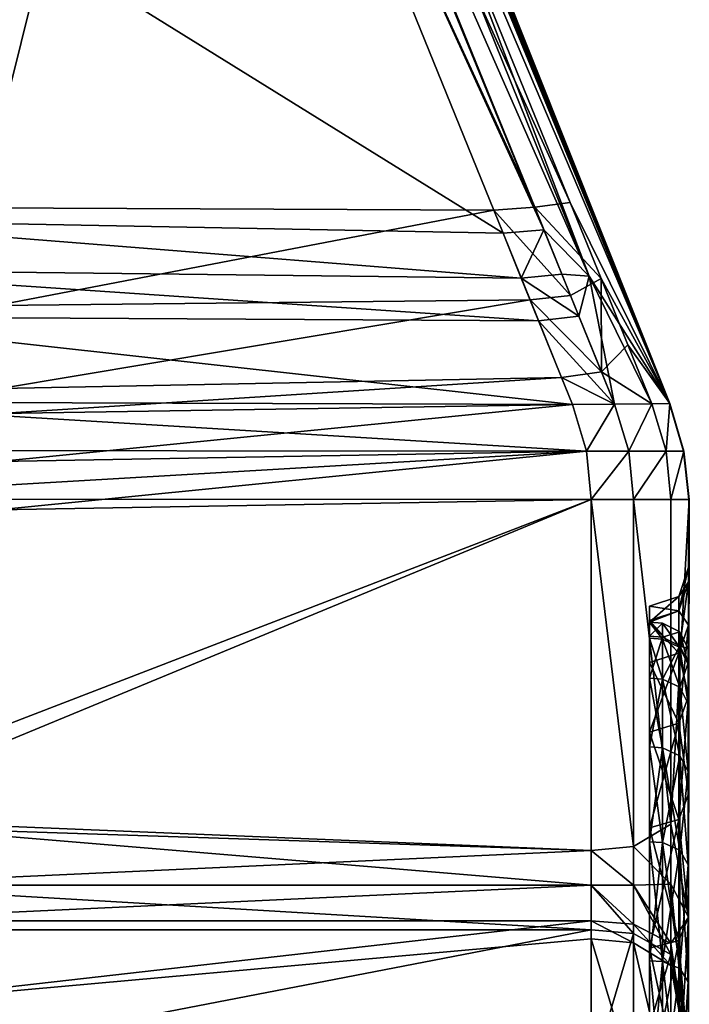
# Model space of a CAD drawing. Header units: millimetres. Extents: x -20 to 20, y -20 to 715.
# Tile 79 of 92: x 6.56 to 10, y 668.28 to 673.34. Entities that reach past the tile are written whole.
import ezdxf

# ---------------------------------------------------------------- set-up
doc = ezdxf.new("R2010")
doc.units = ezdxf.units.MM
doc.layers.get('0').update_dxf_attribs({"true_color": 0xe18f57})

msp = doc.modelspace()

# ---------------------------------------------------------------- meshes
at = {"color": 114, "true_color": 0x1bb158}
mesh = msp.add_polyface(dxfattribs=at)
corners = [(9.8943, 671.369, 11.4454), (7.72, 676.661, 11.5052), (7.72, 676.6611, 15.409), (7.3262, 677.6328, 11.1102), (7.7167, 676.7274, 11.1937), (9.8952, 671.3689, 8.6831), (3.832, 675.6873, 21.8007), (7.4219, 676.71, 21.7392), (7.5021, 676.7723, 20.0637), (5.6753, 676.1775, 4.9259), (7.3664, 676.6802, 2.2205), (5.5459, 676.1069, 2.2205), (7.6836, 676.9005, 5.3709), (7.325, 677.7412, 5.4073), (9.8949, 671.3689, 14.7908), (7.7199, 676.6603, 20.1028), (9.4821, 672.0237, 21.7376), (9.0391, 672.2452, 22.0027), (7.3192, 676.4844, 21.9715), (3.832, 675.4766, 21.9813), (7.3508, 676.4046, 2.0266), (8.9916, 672.3627, 2.0184), (6.3512, 672.3745, 2.0087), (5.5979, 675.866, 2.0087), (7.4479, 676.7976, 11.5334), (5.5299, 676.1096, 11.4932), (5.4649, 676.0645, 11.5381), (5.5947, 676.22, 11.4233), (3.832, 675.6214, 21.9329), (7.2684, 676.6132, 21.9258), (7.5025, 676.7986, 4.969), (5.7217, 676.2272, 4.9804), (5.5635, 676.0255, 2.0539), (7.2794, 676.5862, 2.0802), (7.7965, 676.6323, 5.06), (7.7572, 676.7275, 5.2531), (9.3841, 672.402, 2.2504), (7.6988, 676.5403, 2.2587), (7.6281, 676.6201, 21.7507), (7.4926, 676.5448, 21.9374), (9.249, 672.2624, 21.968), (9.2018, 672.3789, 2.0531), (7.5405, 676.465, 2.0615), (7.769, 676.6117, 11.3407), (7.7545, 676.648, 11.2799), (7.5769, 676.8218, 1.6458), (7.5768, 676.8219, 4.1458), (3.8625, 675.6952, 4.1458)]
mesh.append_faces([[corners[k] for k in face] for face in [(3, 4, 5), (5, 12, 13), (5, 34, 35), (5, 35, 12), (15, 38, 16), (5, 4, 44), (5, 44, 43), (2, 15, 14), (3, 5, 13)]], dxfattribs={"color": 114})
mesh.append_faces([[corners[k] for k in face] for face in [(0, 1, 2), (6, 7, 8), (9, 10, 11), (14, 15, 16), (17, 18, 19), (20, 21, 22), (22, 23, 20), (24, 25, 26), (27, 25, 24), (28, 29, 7), (19, 18, 29), (30, 9, 31), (32, 33, 20), (20, 23, 32), (5, 36, 37), (37, 34, 5), (16, 38, 39), (39, 40, 16), (40, 39, 18), (18, 17, 40), (36, 41, 42), (42, 37, 36), (41, 21, 20), (20, 42, 41), (43, 1, 0), (45, 46, 47)]], dxfattribs={"vtx2": -1, "color": 114})
mesh = msp.add_polyface(dxfattribs=at)
corners = [(3.832, 675.4766, 21.9813), (5.3354, 672.3149, 22.0025), (9.0391, 672.2452, 22.0027), (5.485, 675.9534, 11.3553), (5.4963, 673.5228, 11.2988), (5.4786, 673.5237, 11.3808), (5.4585, 675.9099, 11.4006), (5.4984, 673.4974, 11.1029), (5.3771, 675.8489, 11.4674), (5.4786, 673.1647, 10.8879), (5.4786, 673.3019, 10.9792), (5.4984, 673.3788, 10.9163), (5.4984, 673.1912, 10.7919), (5.4786, 673.3865, 11.1342), (5.3699, 673.2507, 11.0228), (5.4789, 673.4352, 11.3412), (5.3699, 673.3118, 11.1559), (5.4015, 673.323, 5.8095), (5.4665, 673.356, 5.9414), (5.4521, 673.4044, 5.1199), (5.5285, 676.0117, 5.1095), (5.469, 673.4412, 5.1205), (5.4727, 673.3942, 5.9796), (5.5058, 675.9691, 5.0672), (5.4528, 673.4344, 5.0889), (5.4391, 673.4034, 5.0973), (5.472, 675.9391, 5.0324), (5.4199, 673.4344, 5.0608), (5.4542, 677.5727, 7.3879), (5.4724, 671.3036, 7.3974), (5.4375, 671.3741, 7.446), (5.4434, 677.573, 9.1266), (5.4664, 671.5161, 9.1273), (5.3799, 673.5226, 11.4686), (5.479, 673.4701, 11.3692), (5.3773, 673.429, 11.4463), (5.4338, 671.6086, 9.044)]
mesh.append_faces([[corners[k] for k in face] for face in [(11, 7, 31), (11, 31, 12), (4, 15, 34), (4, 34, 5)]], dxfattribs={"color": 114})
mesh.append_faces([[corners[k] for k in face] for face in [(0, 1, 2), (3, 4, 5), (5, 6, 3), (7, 4, 3), (8, 6, 5), (9, 10, 11), (11, 12, 9), (10, 13, 7), (7, 11, 10), (13, 10, 14), (7, 13, 15), (15, 4, 7), (15, 13, 16), (17, 18, 19), (20, 21, 22), (19, 18, 22), (22, 21, 19), (20, 23, 24), (24, 21, 20), (21, 24, 25), (25, 19, 21), (24, 23, 26), (26, 27, 24), (25, 24, 27), (28, 29, 30), (29, 28, 22), (12, 31, 32), (33, 5, 34), (35, 34, 15), (36, 32, 31)]], dxfattribs={"vtx2": -1, "color": 114})
mesh = msp.add_polyface(dxfattribs=at)
corners = [(7.72, 676.6611, 15.409), (9.8949, 671.3689, 14.7908), (9.8943, 671.369, 11.4454), (9.3956, 671.365, 21.4981), (9.2217, 671.7944, 21.8621), (5.3101, 671.8169, 21.8566), (5.282, 671.3777, 21.5025), (9.3394, 671.5038, 2.3886), (9.3956, 671.365, 2.5285), (6.455, 671.3186, 2.5258), (6.458, 671.4476, 2.3971), (5.4984, 673.1912, 10.7919), (5.4983, 672.7336, 10.8811), (5.4786, 672.778, 10.9695), (5.2648, 669.2479, 19.4282), (9.4916, 669.0729, 19.2707), (9.4916, 670.8763, 21.0158), (5.2472, 670.8773, 21.0148), (5.3219, 672.0585, 21.955), (9.1327, 672.0142, 21.9567), (5.3354, 672.3149, 22.0025), (9.0391, 672.2452, 22.0027), (9.249, 672.2624, 21.968), (9.3412, 672.035, 21.9234), (9.3858, 671.9249, 2.1432), (9.1781, 671.9022, 2.1111), (8.9916, 672.3627, 2.0184), (9.2018, 672.3789, 2.0531), (6.4359, 671.874, 2.1058), (6.3512, 672.3745, 2.0087), (9.8952, 671.3689, 8.6831), (7.769, 676.6117, 11.3407), (5.2589, 671.1277, 21.2589), (9.4676, 671.1243, 21.2581), (9.4676, 671.1243, 2.7685), (6.4491, 671.0709, 2.773), (9.4916, 670.8763, 3.0108), (6.4433, 670.8231, 3.0202), (9.4916, 669.0729, 4.7559), (5.4536, 669.2056, 4.6655), (5.4723, 671.0502, 7.5329), (5.5162, 670.3033, 5.3157), (5.5146, 670.2314, 5.3033), (5.4729, 670.3629, 5.2629), (5.5158, 670.3708, 5.3433), (5.4712, 670.2909, 5.2515)]
mesh.append_faces([[corners[k] for k in face] for face in [(40, 44, 41)]], dxfattribs={"color": 114})
mesh.append_faces([[corners[k] for k in face] for face in [(0, 1, 2), (3, 4, 5), (5, 6, 3), (7, 8, 9), (9, 10, 7), (11, 12, 13), (14, 15, 16), (16, 17, 14), (18, 5, 4), (4, 19, 18), (20, 18, 19), (19, 21, 20), (22, 21, 19), (19, 23, 22), (24, 25, 26), (26, 27, 24), (25, 7, 10), (10, 28, 25), (26, 25, 28), (28, 29, 26), (2, 30, 31), (6, 32, 33), (33, 3, 6), (8, 34, 35), (35, 9, 8), (34, 36, 37), (37, 35, 34), (17, 16, 33), (33, 32, 17), (36, 38, 39), (39, 37, 36), (40, 41, 42), (43, 41, 44), (45, 42, 41)]], dxfattribs={"vtx2": -1, "color": 114})
mesh = msp.add_polyface(dxfattribs=at)
corners = [(9.4821, 672.0237, 21.7376), (9.8039, 671.3683, 21.1716), (9.8949, 671.3689, 14.7908), (9.709, 669.0933, 19.242), (9.7089, 670.8765, 20.9676), (9.4916, 670.8763, 21.0158), (9.4916, 669.0729, 19.2707), (9.4287, 671.819, 21.8315), (9.6122, 671.3665, 21.4482), (9.2217, 671.7944, 21.8621), (9.3956, 671.365, 21.4981), (9.3412, 672.035, 21.9234), (9.1327, 672.0142, 21.9567), (9.249, 672.2624, 21.968), (9.8952, 671.3689, 8.6831), (9.6806, 671.6719, 2.5581), (9.5422, 672.0126, 2.3255), (9.3841, 672.402, 2.2504), (9.709, 669.0933, 4.7846), (9.4916, 669.0729, 4.7559), (9.4916, 670.8763, 3.0108), (9.7089, 670.8765, 3.059), (9.8039, 671.3683, 2.855), (9.6122, 671.3665, 2.5783), (9.5453, 671.5316, 2.414), (9.3956, 671.365, 2.5285), (9.3394, 671.5038, 2.3886), (9.3858, 671.9249, 2.1432), (9.1781, 671.9022, 2.1111), (9.2018, 672.3789, 2.0531), (9.6847, 671.1248, 21.2095), (9.4676, 671.1243, 21.2581), (9.4676, 671.1243, 2.7685), (9.6847, 671.1248, 2.8171)]
mesh.append_faces([[corners[k] for k in face] for face in [(0, 11, 7), (0, 13, 11), (14, 15, 16), (14, 16, 17)]], dxfattribs={"color": 114})
mesh.append_faces([[corners[k] for k in face] for face in [(0, 1, 2), (3, 4, 5), (5, 6, 3), (0, 7, 8), (8, 1, 0), (8, 7, 9), (9, 10, 8), (7, 11, 12), (12, 9, 7), (18, 19, 20), (20, 21, 18), (22, 23, 24), (24, 15, 22), (23, 25, 26), (26, 24, 23), (24, 27, 16), (16, 15, 24), (24, 26, 28), (28, 27, 24), (16, 27, 29), (29, 17, 16), (30, 31, 5), (5, 4, 30), (20, 32, 33), (33, 21, 20), (1, 8, 30), (8, 10, 31), (31, 30, 8), (33, 23, 22), (32, 25, 23), (23, 33, 32)]], dxfattribs={"vtx2": -1, "color": 114})
mesh = msp.add_polyface(dxfattribs=at)
corners = [(9.9417, 670.3047, 10.897), (9.9417, 670.3778, 12.0133), (9.7917, 670.3279, 12.0133), (9.9917, 670.4534, 10.8774), (9.9917, 670.5278, 12.0133), (9.9917, 670.4534, 13.1491), (9.9417, 670.3047, 13.1295), (9.9917, 670.2313, 9.761), (9.9933, 670.8764, 11.4454), (9.9947, 670.8765, 14.7895), (9.9917, 670.2313, 14.2655), (9.9952, 670.8763, 8.6831), (9.8039, 671.3683, 2.855), (9.6806, 671.6719, 2.5581), (9.8952, 671.3689, 8.6831), (9.9676, 671.1253, 14.7899), (9.9666, 671.1254, 11.4454), (9.8943, 671.369, 11.4454), (9.8949, 671.3689, 14.7908), (9.8771, 671.1252, 20.9345), (9.8039, 671.3683, 21.1716), (9.968, 671.1252, 8.6831), (9.9014, 670.8765, 20.6931), (9.6847, 671.1248, 21.2095), (9.7089, 670.8765, 20.9676), (9.9015, 670.8765, 3.3334), (9.8771, 671.1252, 3.0921), (9.7089, 670.8765, 3.059), (9.6847, 671.1248, 2.8171)]
mesh.append_faces([[corners[k] for k in face] for face in [(4, 3, 8), (10, 5, 9), (12, 13, 14)]], dxfattribs={"color": 114})
mesh.append_faces([[corners[k] for k in face] for face in [(0, 1, 2), (3, 4, 1), (1, 0, 3), (4, 5, 6), (6, 1, 4), (7, 3, 0), (5, 4, 8), (8, 9, 5), (3, 7, 11), (11, 8, 3), (15, 16, 17), (17, 18, 15), (19, 15, 18), (18, 20, 19), (16, 21, 14), (14, 17, 16), (15, 19, 22), (22, 9, 15), (19, 23, 24), (24, 22, 19), (25, 26, 21), (21, 11, 25), (27, 28, 26), (26, 25, 27), (9, 8, 16), (16, 15, 9), (8, 11, 21), (21, 16, 8), (23, 19, 20), (26, 12, 14), (14, 21, 26), (12, 26, 28)]], dxfattribs={"vtx2": -1, "color": 114})
mesh = msp.add_polyface(dxfattribs=at)
corners = [(5.4958, 668.7244, 17.3068), (5.4958, 667.9744, 18.1619), (5.1999, 667.978, 18.1655), (5.4958, 669.3563, 16.361), (5.1999, 668.7284, 17.3098), (5.4958, 667.4278, 5.3865), (5.4785, 669.2959, 5.2787), (5.4785, 667.3477, 5.3154), (5.5146, 670.2314, 5.3033), (5.5999, 667.9133, 4.0798), (5.5999, 668.6647, 4.7317), (9.4916, 668.6647, 4.7317), (5.3407, 667.2762, 5.2446), (5.4335, 669.3689, 5.2444), (5.3178, 669.4154, 5.2186), (5.5699, 668.266, 19.6376), (5.5599, 668.7109, 19.261), (5.2978, 668.7035, 19.1275), (5.3027, 668.3245, 19.4498), (5.4799, 668.8934, 19.2099), (5.2694, 668.8952, 19.1467), (5.2648, 669.2479, 19.4282), (9.4916, 668.8936, 19.2101), (9.4916, 669.0729, 19.2707), (9.4916, 668.7108, 19.2611), (5.3027, 667.8508, 19.8653), (5.3466, 667.84, 4.2067), (5.3466, 668.6312, 4.8463), (5.5999, 668.8936, 4.8165), (5.4536, 669.2056, 4.6655), (9.4916, 669.0729, 4.7559), (5.3466, 668.9095, 4.9233), (5.2529, 669.1288, 4.8353), (5.4958, 666.4451, 10.0999), (5.4722, 671.0135, 7.818), (5.5012, 670.5233, 11.9595), (5.4958, 666.6553, 10.7192), (5.4958, 666.783, 11.3607), (5.4958, 666.8257, 12.0133), (5.4999, 670.5198, 12.2506), (5.4958, 670.4469, 13.1483), (5.4958, 670.225, 14.2638), (5.4958, 666.783, 12.6659), (5.4958, 669.8594, 15.3409), (5.4958, 666.6553, 13.3074), (5.4958, 666.4451, 13.9267), (5.4958, 666.1559, 14.5133)]
mesh.append_faces([[corners[k] for k in face] for face in [(5, 6, 7), (5, 8, 6), (15, 18, 25), (33, 36, 34)]], dxfattribs={"color": 114})
mesh.append_faces([[corners[k] for k in face] for face in [(0, 1, 2), (3, 0, 4), (9, 10, 11), (12, 13, 14), (7, 6, 13), (15, 16, 17), (17, 18, 15), (16, 19, 20), (20, 17, 16), (21, 19, 22), (22, 23, 21), (24, 16, 15), (16, 24, 22), (22, 19, 16), (10, 9, 26), (26, 27, 10), (11, 10, 28), (28, 29, 30), (10, 27, 31), (31, 28, 10), (28, 31, 32), (32, 29, 28), (33, 34, 8), (35, 34, 36), (37, 38, 39), (39, 35, 37), (40, 39, 38), (41, 40, 42), (43, 41, 44), (3, 43, 45), (0, 3, 46)]], dxfattribs={"vtx2": -1, "color": 114})
mesh = msp.add_polyface(dxfattribs=at)
corners = [(9.7917, 669.1888, 16.2643), (9.7917, 669.6807, 15.2669), (9.9417, 669.7269, 15.286), (9.9417, 669.2321, 7.7372), (9.9417, 669.7269, 8.7405), (9.7917, 669.6807, 8.7597), (9.9917, 669.8655, 15.3434), (9.9917, 669.362, 16.3643), (9.9417, 669.2321, 16.2893), (9.9917, 669.3619, 7.6622), (9.9917, 669.8655, 8.6831), (9.9917, 668.7296, 17.3108), (9.9947, 670.8765, 14.7895), (9.9015, 669.2084, 19.0789), (9.9917, 668.7296, 6.7158), (9.9952, 670.8763, 8.6831), (9.7089, 670.8765, 20.9676), (9.709, 669.0933, 19.242), (9.9015, 669.2084, 4.9477), (9.709, 669.0933, 4.7846), (9.7089, 670.8765, 3.059), (9.7917, 670.0381, 14.2138), (9.7917, 669.6049, 15.2355), (9.7917, 669.1177, 16.2233), (9.7917, 669.1888, 7.7622), (9.7917, 669.6049, 8.7911), (9.7917, 669.9589, 9.834), (9.7917, 669.9589, 14.1925), (9.8584, 669.5998, 15.2334), (9.8584, 669.9536, 14.1911), (9.9463, 669.5592, 15.2166), (9.9463, 669.9111, 14.1797), (9.8584, 669.113, 16.2206), (9.9463, 669.075, 16.1986), (9.7917, 669.1177, 7.8033), (9.8584, 669.5998, 8.7932), (9.8584, 669.113, 7.806), (9.9463, 669.5592, 8.81), (9.8584, 669.9536, 9.8354), (9.9463, 669.9111, 9.8468), (9.9902, 669.478, 15.1829), (9.9902, 669.8262, 14.157), (9.9902, 669.8262, 14.157), (9.9902, 669.478, 15.1829), (9.9902, 669.8262, 9.8696), (9.9902, 669.478, 8.8436), (9.9902, 669.478, 8.8436), (9.9902, 669.8262, 9.8696)]
mesh.append_faces([[corners[k] for k in face] for face in [(11, 7, 12), (9, 14, 15)]], dxfattribs={"color": 114})
mesh.append_faces([[corners[k] for k in face] for face in [(0, 1, 2), (3, 4, 5), (6, 7, 8), (8, 2, 6), (9, 10, 4), (4, 3, 9), (13, 11, 12), (16, 17, 13), (15, 14, 18), (18, 19, 20), (21, 1, 22), (23, 22, 1), (24, 5, 25), (26, 25, 5), (27, 22, 28), (29, 28, 30), (30, 31, 29), (32, 28, 22), (33, 30, 28), (34, 25, 35), (36, 35, 37), (38, 35, 25), (37, 35, 38), (38, 39, 37), (40, 41, 42), (42, 43, 40), (43, 42, 31), (31, 30, 43), (44, 45, 46), (46, 47, 44), (39, 47, 46), (46, 37, 39)]], dxfattribs={"vtx2": -1, "color": 114})
mesh = msp.add_polyface(dxfattribs=at)
corners = [(9.7917, 670.3279, 12.0133), (9.7917, 670.2551, 10.9035), (9.9417, 670.3047, 10.897), (9.9417, 670.3778, 12.0133), (9.9417, 670.3047, 13.1295), (9.7917, 670.2454, 13.1217), (9.9417, 670.0864, 14.2267), (9.7917, 670.0381, 14.2138), (9.9417, 670.0864, 9.7998), (9.7917, 670.0381, 9.8128), (9.9917, 670.4534, 13.1491), (9.9917, 670.2313, 14.2655), (9.9917, 670.2313, 9.761), (9.9917, 669.8655, 15.3434), (9.9947, 670.8765, 14.7895), (9.9014, 670.8765, 20.6931), (9.9015, 669.2084, 19.0789), (9.9917, 669.8655, 8.6831), (9.9952, 670.8763, 8.6831), (9.7089, 670.8765, 20.9676), (9.9015, 669.2084, 4.9477), (9.9015, 670.8765, 3.3334), (9.7089, 670.8765, 3.059), (9.7917, 670.2458, 12.0133), (9.7917, 670.1738, 10.9142), (9.7917, 670.1642, 13.111), (9.7917, 669.9589, 14.1925), (9.8584, 670.2403, 12.0133), (9.8584, 670.1683, 10.915), (9.9463, 670.1964, 12.0133), (9.9463, 670.1248, 10.9207), (9.8584, 670.1587, 13.1103), (9.9463, 670.1152, 13.1046), (9.8584, 669.9536, 14.1911), (9.7917, 669.9589, 9.834), (9.9902, 670.1085, 12.0133), (9.9902, 670.028, 13.0931)]
mesh.append_faces([[corners[k] for k in face] for face in [(13, 11, 14), (12, 17, 18)]], dxfattribs={"color": 114})
mesh.append_faces([[corners[k] for k in face] for face in [(0, 1, 2), (3, 4, 5), (5, 0, 3), (6, 7, 5), (5, 4, 6), (8, 2, 1), (1, 9, 8), (10, 11, 6), (6, 4, 10), (2, 8, 12), (14, 15, 16), (16, 15, 19), (20, 21, 18), (22, 21, 20), (1, 0, 23), (23, 24, 1), (0, 5, 25), (25, 23, 0), (26, 25, 5), (9, 1, 24), (24, 23, 27), (27, 28, 24), (28, 27, 29), (29, 30, 28), (23, 25, 31), (31, 27, 23), (27, 31, 32), (32, 29, 27), (33, 31, 25), (34, 24, 28), (30, 29, 35), (36, 35, 29), (29, 32, 36)]], dxfattribs={"vtx2": -1, "color": 114})
mesh = msp.add_polyface(dxfattribs=at)
corners = [(9.9417, 670.0864, 14.2267), (9.9417, 669.7269, 15.286), (9.7917, 669.6807, 15.2669), (9.7917, 670.0381, 14.2138), (9.9417, 669.7269, 8.7405), (9.9417, 670.0864, 9.7998), (9.7917, 670.0381, 9.8128), (9.7917, 669.6807, 8.7597), (9.9917, 670.2313, 14.2655), (9.9917, 669.8655, 15.3434), (9.9917, 669.8655, 8.6831), (9.9917, 670.2313, 9.761), (9.9917, 669.362, 16.3643), (9.9947, 670.8765, 14.7895), (9.9917, 669.3619, 7.6622), (9.9952, 670.8763, 8.6831), (9.7917, 670.2454, 13.1217), (9.7917, 669.9589, 14.1925), (9.7917, 669.6049, 15.2355), (9.7917, 669.9589, 9.834), (9.7917, 670.1738, 10.9142), (9.7917, 670.1642, 13.111), (9.8584, 669.9536, 14.1911), (9.8584, 670.1587, 13.1103), (9.9463, 669.9111, 14.1797), (9.9463, 670.1152, 13.1046), (9.8584, 669.5998, 15.2334), (9.7917, 669.6049, 8.7911), (9.8584, 669.9536, 9.8354), (9.8584, 670.1683, 10.915), (9.9463, 670.1248, 10.9207), (9.9463, 669.9111, 9.8468), (9.9902, 670.1085, 12.0133), (9.9902, 670.0376, 10.9322), (9.9902, 670.0376, 10.9322), (9.9902, 670.1085, 12.0133), (9.9902, 670.028, 13.0931), (9.9902, 670.028, 13.0931), (9.9902, 669.8262, 14.157), (9.9902, 669.8262, 14.157), (9.9902, 669.8262, 9.8696), (9.9902, 669.8262, 9.8696)]
mesh.append_faces([[corners[k] for k in face] for face in [(12, 9, 13), (10, 14, 15)]], dxfattribs={"color": 114})
mesh.append_faces([[corners[k] for k in face] for face in [(0, 1, 2), (2, 3, 0), (4, 5, 6), (6, 7, 4), (8, 9, 1), (1, 0, 8), (10, 11, 5), (5, 4, 10), (16, 3, 17), (18, 17, 3), (7, 6, 19), (20, 19, 6), (21, 17, 22), (23, 22, 24), (24, 25, 23), (26, 22, 17), (27, 19, 28), (29, 28, 19), (28, 29, 30), (30, 31, 28), (32, 33, 34), (34, 35, 32), (35, 34, 30), (36, 32, 35), (35, 37, 36), (38, 36, 37), (37, 39, 38), (39, 37, 25), (25, 24, 39), (33, 40, 41), (41, 34, 33), (34, 41, 31), (31, 30, 34)]], dxfattribs={"vtx2": -1, "color": 114})
mesh = msp.add_polyface(dxfattribs=at)
corners = [(5.4958, 667.1193, 18.9119), (5.4958, 666.1735, 19.5438), (5.1999, 666.176, 19.5482), (5.4958, 667.9744, 18.1619), (5.1999, 667.1223, 18.9159), (5.5999, 666.8257, 3.353), (5.5999, 667.9133, 4.0798), (9.4915, 667.9133, 4.0798), (5.5999, 665.6526, 2.7745), (9.4915, 666.8257, 3.353), (5.5999, 666.8257, 20.6735), (5.5999, 665.6526, 21.2521), (9.4915, 665.6526, 21.2521), (5.5699, 668.266, 19.6376), (9.4915, 666.8257, 20.6735), (9.4915, 667.9133, 19.9468), (5.4958, 667.4278, 5.3865), (5.4785, 667.3477, 5.3154), (5.4958, 667.0342, 5.0794), (5.4335, 669.3689, 5.2444), (5.3407, 667.2762, 5.2446), (5.3466, 666.7524, 3.48), (5.3466, 667.84, 4.2067), (5.3466, 665.5964, 2.91), (5.3466, 666.7524, 20.5465), (5.3466, 665.5964, 21.1166), (5.3027, 667.8508, 19.8653), (5.1999, 666.176, 4.4784), (5.4958, 666.1735, 4.4827), (5.4958, 664.8695, 15.98), (5.4958, 664.8695, 8.0465), (5.4958, 665.3613, 8.4778), (5.4958, 665.7925, 8.9695), (5.4958, 666.1559, 9.5133), (5.5146, 670.2314, 5.3033), (5.4958, 666.4451, 10.0999), (5.4958, 666.6553, 10.7192), (5.4958, 666.783, 11.3607), (5.5012, 670.5233, 11.9595), (5.4958, 666.8257, 12.0133), (5.4958, 666.783, 12.6659), (5.4958, 670.4469, 13.1483), (5.4958, 666.6553, 13.3074), (5.4958, 670.225, 14.2638), (5.4958, 666.4451, 13.9267), (5.4958, 669.8594, 15.3409), (5.4958, 666.1559, 14.5133), (5.4958, 669.3563, 16.361), (5.4958, 665.7925, 15.0571), (5.4958, 668.7244, 17.3068), (5.4958, 665.3613, 15.5488)]
mesh.append_faces([[corners[k] for k in face] for face in [(16, 17, 18), (17, 20, 18), (31, 32, 16)]], dxfattribs={"color": 114})
mesh.append_faces([[corners[k] for k in face] for face in [(0, 1, 2), (3, 0, 4), (5, 6, 7), (8, 5, 9), (10, 11, 12), (13, 10, 14), (14, 15, 13), (19, 20, 17), (6, 5, 21), (21, 22, 6), (5, 8, 23), (23, 21, 5), (11, 10, 24), (24, 25, 11), (10, 13, 26), (26, 24, 10), (27, 28, 18), (1, 0, 29), (16, 18, 30), (32, 33, 34), (34, 16, 32), (34, 33, 35), (36, 37, 38), (39, 40, 41), (40, 42, 43), (42, 44, 45), (44, 46, 47), (46, 48, 49), (48, 50, 3), (3, 49, 48), (0, 3, 50)]], dxfattribs={"vtx2": -1, "color": 114})
mesh = msp.add_polyface(dxfattribs=at)
corners = [(9.9417, 667.873, 18.0605), (9.9417, 667.032, 18.7981), (9.7917, 667.0015, 18.7584), (9.7917, 667.8376, 18.0252), (9.9417, 667.0319, 5.2285), (9.9417, 667.873, 5.966), (9.7917, 667.8376, 6.0014), (9.7917, 667.0015, 5.2681), (9.9917, 667.979, 18.1666), (9.9917, 667.1233, 18.9171), (9.9917, 667.9791, 5.86), (9.9917, 667.1233, 5.1094), (9.9014, 667.7721, 4.2638), (9.9917, 666.1768, 4.477), (9.9014, 666.7097, 3.5539), (9.7088, 666.8083, 3.3831), (9.9014, 667.7722, 19.7628), (9.9014, 666.7098, 20.4726), (9.7088, 667.8922, 19.9192), (9.9902, 670.0376, 10.9322), (9.9902, 670.1085, 12.0133), (9.9957, 661.8255, 12.0133), (9.9902, 670.028, 13.0931), (9.9902, 669.8262, 14.157), (9.9902, 669.478, 15.1829), (9.9902, 669.478, 8.8436), (9.9902, 669.8262, 9.8696), (9.8584, 666.9482, 18.689), (9.8584, 667.7758, 17.9633), (9.7917, 667.7797, 17.9672), (9.9463, 666.9214, 18.6541), (9.9463, 667.7446, 17.9322), (9.8584, 667.7758, 6.0633), (9.8584, 666.9482, 5.3376), (9.7917, 666.9515, 5.3332), (9.9463, 667.7446, 6.0944), (9.9463, 666.9214, 5.3724), (9.9902, 668.3969, 17.0555), (9.9902, 667.6825, 17.87), (9.9902, 667.6825, 17.87), (9.9902, 666.8679, 18.5844), (9.9902, 666.8679, 18.5844), (9.9902, 667.6825, 6.1565), (9.9902, 666.8679, 5.4422), (9.9902, 666.8679, 5.4422), (9.9902, 667.6825, 6.1565)]
mesh.append_faces([[corners[k] for k in face] for face in [(19, 20, 21), (20, 22, 21), (22, 23, 21), (23, 24, 21), (25, 26, 21), (26, 19, 21)]], dxfattribs={"color": 114})
mesh.append_faces([[corners[k] for k in face] for face in [(0, 1, 2), (2, 3, 0), (4, 5, 6), (6, 7, 4), (8, 9, 1), (1, 0, 8), (10, 5, 4), (4, 11, 10), (10, 11, 12), (12, 11, 13), (12, 14, 15), (9, 16, 17), (17, 16, 18), (16, 9, 8), (27, 28, 29), (28, 27, 30), (30, 31, 28), (32, 33, 34), (33, 32, 35), (35, 36, 33), (37, 38, 39), (40, 39, 38), (38, 41, 40), (41, 38, 31), (31, 30, 41), (42, 43, 44), (44, 45, 42), (45, 44, 36), (36, 35, 45)]], dxfattribs={"vtx2": -1, "color": 114})
mesh = msp.add_polyface(dxfattribs=at)
corners = [(9.9417, 669.7269, 15.286), (9.9417, 669.2321, 16.2893), (9.7917, 669.1888, 16.2643), (9.9417, 668.6106, 17.2195), (9.7917, 668.5709, 17.189), (9.9417, 668.6106, 6.8071), (9.9417, 669.2321, 7.7372), (9.7917, 669.1888, 7.7622), (9.7917, 668.5709, 6.8375), (9.7917, 669.6807, 8.7597), (9.9917, 668.7296, 17.3108), (9.9917, 669.362, 16.3643), (9.9917, 668.7296, 6.7158), (9.9917, 669.3619, 7.6622), (9.9015, 669.2084, 19.0789), (9.9015, 668.8998, 18.9755), (9.9015, 668.5952, 19.0584), (9.709, 668.8945, 19.175), (9.709, 669.0933, 19.242), (9.9015, 668.8998, 5.0511), (9.9015, 669.2084, 4.9477), (9.709, 668.8945, 4.8516), (9.9015, 668.5385, 4.9268), (9.709, 669.0933, 4.7846), (9.8584, 669.5998, 15.2334), (9.8584, 669.113, 16.2206), (9.9463, 669.075, 16.1986), (9.9463, 668.4666, 17.109), (9.8584, 669.113, 7.806), (9.8584, 668.5015, 6.8908), (9.7917, 668.5059, 6.8875), (9.9463, 669.0749, 7.828), (9.8584, 669.5998, 8.7932), (9.7917, 669.1177, 7.8033), (9.9463, 669.5592, 8.81), (9.9902, 668.9988, 16.1546), (9.9902, 669.478, 15.1829), (9.9902, 669.478, 15.1829), (9.9902, 668.9988, 16.1546), (9.9463, 669.5592, 15.2166), (9.9902, 668.3969, 17.0555), (9.9902, 668.3969, 17.0555), (9.9902, 668.3969, 6.9711), (9.9902, 668.9988, 7.8719), (9.9902, 668.9988, 7.8719), (9.9463, 668.4666, 6.9176), (9.9902, 669.478, 8.8436), (9.9902, 669.478, 8.8436)]
mesh.append_faces([[corners[k] for k in face] for face in [(14, 15, 10), (12, 19, 20)]], dxfattribs={"color": 114})
mesh.append_faces([[corners[k] for k in face] for face in [(0, 1, 2), (1, 3, 4), (4, 2, 1), (5, 6, 7), (7, 8, 5), (9, 7, 6), (10, 3, 1), (1, 11, 10), (12, 13, 6), (6, 5, 12), (10, 15, 16), (16, 15, 17), (15, 14, 18), (21, 19, 22), (23, 20, 19), (24, 25, 26), (27, 26, 25), (28, 29, 30), (29, 28, 31), (32, 28, 33), (34, 31, 28), (35, 36, 37), (37, 38, 35), (38, 37, 39), (39, 26, 38), (40, 35, 38), (41, 38, 26), (42, 43, 44), (45, 31, 43), (46, 44, 43), (43, 47, 46), (47, 43, 31), (31, 34, 47)]], dxfattribs={"vtx2": -1, "color": 114})
mesh = msp.add_polyface(dxfattribs=at)
corners = [(5.5699, 668.266, 19.6376), (9.4915, 667.9133, 19.9468), (9.4916, 668.6187, 19.3285), (9.7088, 667.8922, 4.1073), (9.709, 668.6458, 4.761), (9.9015, 668.5385, 4.9268), (9.4915, 667.9133, 4.0798), (9.4916, 668.6647, 4.7317), (9.7088, 667.8922, 19.9192), (9.709, 668.5981, 19.3004), (9.4916, 668.7108, 19.2611), (9.709, 668.6935, 19.2308), (9.9015, 668.4818, 19.1412), (9.709, 668.8945, 19.175), (9.9015, 668.5952, 19.0584), (9.4916, 668.8936, 19.2101), (9.709, 669.0933, 19.242), (9.9015, 668.8998, 18.9755), (9.4916, 669.0729, 19.2707), (9.709, 668.8945, 4.8516), (9.4916, 668.8936, 4.8165), (9.9015, 668.8998, 5.0511), (9.709, 669.0933, 4.7846), (9.4916, 669.0729, 4.7559), (5.5999, 668.8936, 4.8165), (9.7917, 669.6807, 15.2669), (9.7917, 669.1888, 16.2643), (9.7917, 669.1177, 16.2233), (9.7917, 668.5709, 17.189), (9.7917, 668.5059, 17.1391), (9.7917, 667.7797, 17.9672), (9.7917, 667.8376, 6.0014), (9.7917, 668.5709, 6.8375), (9.7917, 668.5059, 6.8875), (9.7917, 669.1888, 7.7622), (9.7917, 669.1177, 7.8033), (9.7917, 669.6049, 8.7911), (9.7917, 669.6049, 15.2355), (9.8584, 669.113, 16.2206), (9.8584, 668.5015, 17.1357), (9.7917, 667.7797, 6.0594), (9.8584, 668.5015, 6.8908), (9.8584, 669.113, 7.806)]
mesh.append_faces([[corners[k] for k in face] for face in [(0, 1, 2)]], dxfattribs={"color": 114})
mesh.append_faces([[corners[k] for k in face] for face in [(3, 4, 5), (6, 7, 4), (8, 9, 2), (0, 2, 10), (11, 9, 12), (9, 11, 10), (10, 2, 9), (13, 11, 14), (11, 13, 15), (15, 10, 11), (16, 13, 17), (13, 16, 18), (18, 15, 13), (5, 4, 19), (4, 7, 20), (20, 19, 4), (21, 19, 22), (19, 20, 23), (23, 22, 19), (24, 20, 7), (23, 20, 24), (25, 26, 27), (26, 28, 29), (29, 27, 26), (30, 29, 28), (31, 32, 33), (32, 34, 35), (35, 33, 32), (36, 35, 34), (37, 27, 38), (27, 29, 39), (39, 38, 27), (40, 33, 41), (33, 35, 42)]], dxfattribs={"vtx2": -1, "color": 114})
mesh = msp.add_polyface(dxfattribs=at)
corners = [(9.9417, 667.032, 18.7981), (9.9417, 666.1018, 19.4196), (9.7917, 666.0768, 19.3763), (9.7917, 667.0015, 18.7584), (9.9417, 666.1018, 4.607), (9.9417, 667.0319, 5.2285), (9.7917, 667.0015, 5.2681), (9.7917, 666.0768, 4.6503), (9.9917, 667.1233, 18.9171), (9.9917, 666.1768, 19.5495), (9.9917, 666.1768, 4.477), (9.9917, 667.1233, 5.1094), (9.9014, 666.7097, 3.5539), (9.9014, 667.7721, 4.2638), (9.9917, 665.1559, 3.9736), (9.9014, 665.5638, 2.9888), (9.7088, 665.6393, 2.8066), (9.9014, 666.7098, 20.4726), (9.9014, 665.5638, 21.0378), (9.7088, 666.8083, 20.6434), (9.9902, 669.478, 15.1829), (9.9902, 668.9988, 16.1546), (9.9957, 661.8255, 12.0133), (9.9902, 668.3969, 17.0555), (9.9902, 667.6825, 17.87), (9.9902, 667.6825, 6.1565), (9.9902, 668.3969, 6.9711), (9.9902, 668.9988, 7.8719), (9.9902, 669.478, 8.8436), (9.8584, 666.033, 19.3005), (9.8584, 666.9482, 18.689), (9.7917, 666.9515, 18.6934), (9.9463, 666.011, 19.2624), (9.9463, 666.9214, 18.6541), (9.8584, 666.9482, 5.3376), (9.8584, 666.033, 4.7261), (9.7917, 666.0358, 4.7213), (9.9463, 666.9214, 5.3724), (9.9463, 666.011, 4.7641), (9.9902, 665.9671, 19.1863), (9.9902, 666.8679, 18.5844), (9.9902, 666.8679, 18.5844), (9.9902, 665.9671, 19.1863), (9.9902, 666.8679, 5.4422), (9.9902, 665.9671, 4.8402), (9.9902, 665.9671, 4.8402), (9.9902, 666.8679, 5.4422)]
mesh.append_faces([[corners[k] for k in face] for face in [(20, 21, 22), (21, 23, 22), (23, 24, 22), (25, 26, 22), (26, 27, 22), (27, 28, 22)]], dxfattribs={"color": 114})
mesh.append_faces([[corners[k] for k in face] for face in [(0, 1, 2), (2, 3, 0), (4, 5, 6), (6, 7, 4), (8, 9, 1), (1, 0, 8), (10, 11, 5), (5, 4, 10), (10, 12, 13), (12, 10, 14), (12, 15, 16), (9, 17, 18), (18, 17, 19), (17, 9, 8), (29, 30, 31), (30, 29, 32), (32, 33, 30), (34, 35, 36), (35, 34, 37), (37, 38, 35), (39, 40, 41), (41, 42, 39), (42, 41, 33), (33, 32, 42), (43, 44, 45), (45, 46, 43), (46, 45, 38), (38, 37, 46)]], dxfattribs={"vtx2": -1, "color": 114})
mesh = msp.add_polyface(dxfattribs=at)
corners = [(9.9417, 668.6106, 17.2195), (9.9417, 667.873, 18.0605), (9.7917, 667.8376, 18.0252), (9.7917, 668.5709, 17.189), (9.9417, 667.873, 5.966), (9.9417, 668.6106, 6.8071), (9.7917, 668.5709, 6.8375), (9.7917, 667.8376, 6.0014), (9.9917, 668.7296, 17.3108), (9.9917, 667.979, 18.1666), (9.9917, 667.9791, 5.86), (9.9917, 668.7296, 6.7158), (9.9014, 667.7721, 4.2638), (9.9015, 668.5385, 4.9268), (9.7088, 667.8922, 4.1073), (9.9015, 668.4818, 19.1412), (9.9014, 667.7722, 19.7628), (9.709, 668.5981, 19.3004), (9.9015, 668.5952, 19.0584), (9.709, 668.6935, 19.2308), (9.9015, 668.8998, 5.0511), (9.8584, 669.113, 16.2206), (9.8584, 668.5015, 17.1357), (9.9463, 668.4666, 17.109), (9.8584, 667.7758, 17.9633), (9.9463, 667.7446, 17.9322), (9.8584, 668.5015, 6.8908), (9.8584, 667.7758, 6.0633), (9.7917, 667.7797, 6.0594), (9.9463, 668.4666, 6.9176), (9.9463, 667.7446, 6.0944), (9.9463, 669.0749, 7.828), (9.9902, 668.9988, 16.1546), (9.9902, 668.3969, 17.0555), (9.9902, 668.3969, 17.0555), (9.9463, 669.075, 16.1986), (9.9902, 667.6825, 17.87), (9.9902, 667.6825, 17.87), (9.9902, 668.3969, 6.9711), (9.9902, 667.6825, 6.1565), (9.9902, 667.6825, 6.1565), (9.9902, 668.3969, 6.9711), (9.9902, 668.9988, 7.8719), (9.9902, 668.9988, 7.8719)]
mesh.append_faces([[corners[k] for k in face] for face in [(9, 18, 15)]], dxfattribs={"color": 114})
mesh.append_faces([[corners[k] for k in face] for face in [(0, 1, 2), (2, 3, 0), (4, 5, 6), (6, 7, 4), (8, 9, 1), (1, 0, 8), (10, 11, 5), (5, 4, 10), (12, 13, 10), (13, 12, 14), (9, 15, 16), (16, 15, 17), (18, 9, 8), (15, 18, 19), (10, 13, 20), (20, 11, 10), (21, 22, 23), (22, 24, 25), (25, 23, 22), (26, 27, 28), (27, 26, 29), (29, 30, 27), (31, 29, 26), (32, 33, 34), (35, 23, 33), (36, 34, 33), (37, 33, 23), (23, 25, 37), (38, 39, 40), (40, 41, 38), (41, 40, 30), (30, 29, 41), (42, 38, 41), (43, 41, 29)]], dxfattribs={"vtx2": -1, "color": 114})
mesh = msp.add_polyface(dxfattribs=at)
corners = [(9.4916, 668.6647, 4.7317), (9.4915, 667.9133, 4.0798), (5.5999, 667.9133, 4.0798), (9.4915, 666.8257, 3.353), (5.5999, 666.8257, 3.353), (9.4915, 665.6526, 2.7745), (5.5999, 665.6526, 2.7745), (9.4915, 665.6526, 21.2521), (9.4915, 666.8257, 20.6735), (5.5999, 666.8257, 20.6735), (9.709, 668.6458, 4.761), (9.7088, 667.8922, 4.1073), (9.7088, 666.8083, 3.3831), (9.9014, 667.7721, 4.2638), (9.7088, 665.6393, 2.8066), (9.9014, 666.7097, 3.5539), (9.7088, 666.8083, 20.6434), (9.7088, 665.6393, 21.22), (9.9014, 665.5638, 21.0378), (9.7088, 667.8922, 19.9192), (9.9014, 666.7098, 20.4726), (9.4915, 667.9133, 19.9468), (9.709, 668.5981, 19.3004), (9.9014, 667.7722, 19.7628), (9.4916, 668.6187, 19.3285), (9.7917, 668.5709, 17.189), (9.7917, 667.8376, 18.0252), (9.7917, 667.7797, 17.9672), (9.7917, 667.0015, 18.7584), (9.7917, 666.9515, 18.6934), (9.7917, 666.0768, 19.3763), (9.7917, 666.0358, 19.3053), (9.7917, 666.0768, 4.6503), (9.7917, 667.0015, 5.2681), (9.7917, 666.9515, 5.3332), (9.7917, 666.0358, 4.7213), (9.7917, 667.8376, 6.0014), (9.7917, 667.7797, 6.0594), (9.7917, 668.5059, 6.8875), (9.7917, 668.5059, 17.1391), (9.8584, 667.7758, 17.9633), (9.8584, 668.5015, 17.1357), (9.8584, 666.9482, 18.689), (9.8584, 666.033, 19.3005), (9.8584, 666.9482, 5.3376), (9.8584, 667.7758, 6.0633)]
mesh.append_faces([[corners[k] for k in face] for face in [(0, 1, 2), (1, 3, 4), (3, 5, 6), (7, 8, 9), (10, 11, 1), (12, 11, 13), (11, 12, 3), (3, 1, 11), (14, 12, 15), (12, 14, 5), (5, 3, 12), (16, 17, 18), (17, 16, 8), (8, 7, 17), (19, 16, 20), (16, 19, 21), (21, 8, 16), (22, 19, 23), (24, 21, 19), (25, 26, 27), (26, 28, 29), (29, 27, 26), (28, 30, 31), (31, 29, 28), (32, 33, 34), (34, 35, 32), (33, 36, 37), (37, 34, 33), (38, 37, 36), (39, 27, 40), (40, 41, 39), (27, 29, 42), (29, 31, 43), (35, 34, 44), (34, 37, 45)]], dxfattribs={"vtx2": -1, "color": 114})

doc.saveas('drawing.dxf')
